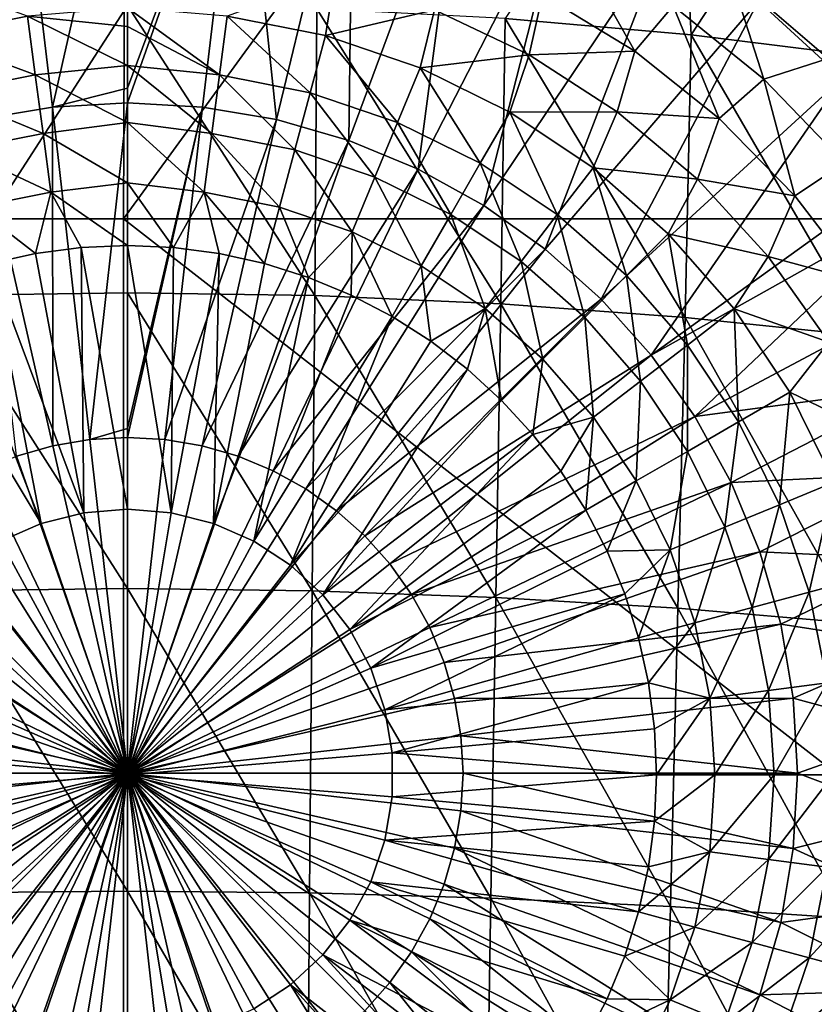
# Model space of a CAD drawing. Header units: metres. Extents: x -109 to 109, y -144 to 54.
# Tile 98 of 150: x -1.02 to 6.53, y -28.09 to -18.73. Entities that reach past the tile are written whole.
import ezdxf

# ---------------------------------------------------------------- set-up
doc = ezdxf.new("R2010")
doc.units = ezdxf.units.M
doc.layers.add('solid_20062313_XXX', color=7, linetype='CONTINUOUS')

msp = doc.modelspace()

# ---------------------------------------------------------------- linework, layer by layer
at = {"layer": 'solid_20062313_XXX'}
for points in [[(-14.150348, -1.144748, -19.350346), (0.037734, -1.145739, -19.388235), (-14.15034, -20.625799, -19.350346)], [(0.037734, -1.145739, -19.388235), (-0.037755, -20.625799, -19.388235), (-14.15034, -20.625799, -19.350346)], [(14.150349, -1.144748, -19.350346), (14.15034, -20.625799, -19.350346), (-0.037755, -20.625799, -19.388235)], [(0.037734, -1.145739, -19.388235), (14.150349, -1.144748, -19.350346), (-0.037755, -20.625799, -19.388235)], [(5.2252, -16.261126, 74.000381), (3.590961, -18.721914, 75.715218), (5.360181, -18.876354, 75.409935)], [(5.2252, -16.261126, 74.000381), (5.360181, -18.876354, 75.409935), (6.920217, -16.495188, 73.60569)], [(-1.080679, -16.477074, 70.368988), (0, -16.415268, 70.368958), (-0.713328, -19.562654, 71.217026)], [(-0.713328, -19.562654, 71.217026), (0, -16.415268, 70.368958), (0, -19.383078, 71.186478)], [(0, -19.383078, 71.186478), (0, -16.415268, 70.368958), (1.080679, -16.477074, 70.368988)], [(-1.080679, -16.477074, 70.368988), (-0.713328, -19.562654, 71.217026), (-1.417685, -19.682329, 71.217087)], [(0, -19.522594, 71.217003), (0, -19.383078, 71.186478), (1.080679, -16.477074, 70.368988)], [(0.713328, -19.562654, 71.217026), (0, -19.522594, 71.217003), (1.080679, -16.477074, 70.368988)], [(1.417685, -19.682329, 71.217087), (0.713328, -19.562654, 71.217026), (1.080679, -16.477074, 70.368988)], [(1.417685, -19.682329, 71.217087), (1.080679, -16.477074, 70.368988), (2.147265, -16.661686, 70.36908)], [(6.920217, -16.495188, 73.60569), (5.360181, -18.876354, 75.409935), (7.097949, -19.09119, 74.985252)], [(2.104215, -19.880116, 71.217194), (1.417685, -19.682329, 71.217087), (2.147265, -16.661686, 70.36908)], [(2.104215, -19.880116, 71.217194), (2.147265, -16.661686, 70.36908), (3.185849, -16.966694, 70.36924)], [(2.764282, -20.153524, 71.217339), (2.104215, -19.880116, 71.217194), (3.185849, -16.966694, 70.36924)], [(2.764282, -20.153524, 71.217339), (3.185849, -16.966694, 70.36924), (4.182888, -17.388124, 70.369461)], [(3.389587, -20.499119, 71.217514), (2.764282, -20.153524, 71.217339), (4.182888, -17.388124, 70.369461)], [(3.389587, -20.499119, 71.217514), (4.182888, -17.388124, 70.369461), (5.125377, -17.920479, 70.369736)], [(3.972266, -20.91255, 71.217728), (3.389587, -20.499119, 71.217514), (5.125377, -17.920479, 70.369736)], [(3.972266, -20.91255, 71.217728), (5.125377, -17.920479, 70.369736), (6.001027, -18.556814, 70.370071)], [(4.24993, -18.018618, 68.852959), (3.947844, -18.495899, 68.949112), (4.822972, -19.033066, 68.949112)], [(5.189668, -18.602333, 68.852959), (4.24993, -18.018618, 68.852959), (4.822972, -19.033066, 68.949112)], [(-1.882404, -18.883772, 69.147163), (-0.949324, -18.69817, 69.147163), (-1.973177, -18.325741, 69.047287)], [(1.97318, -18.325741, 69.047287), (0.949324, -18.69817, 69.147163), (1.882404, -18.883772, 69.147163)], [(2.919802, -18.637548, 69.047287), (1.97318, -18.325741, 69.047287), (1.882404, -18.883772, 69.147163)], [(5.730915, -18.299797, 68.759308), (5.189668, -18.602333, 68.852959), (6.050331, -19.297379, 68.852959)], [(6.569886, -18.250698, 68.668877), (5.730915, -18.299797, 68.759308), (6.662868, -19.10095, 68.759308)], [(6.662868, -19.10095, 68.759308), (5.730915, -18.299797, 68.759308), (6.050331, -19.297379, 68.852959)], [(3.819187, -19.066994, 69.047287), (3.947844, -18.495899, 68.949112), (2.919802, -18.637548, 69.047287)], [(3.819187, -19.066994, 69.047287), (4.822972, -19.033066, 68.949112), (3.947844, -18.495899, 68.949112)], [(-0.000051, -18.59778, 75.960594), (-1.800817, -18.628864, 75.899147), (-1.780504, -21.354753, 77.168274)], [(-0.000051, -18.59778, 75.960594), (-1.780504, -21.354753, 77.168274), (0, -21.328831, 77.229347)], [(-0.000051, -18.59778, 75.960594), (0, -21.328831, 77.229347), (1.780504, -21.354753, 77.168274)], [(1.800716, -18.62886, 75.899155), (-0.000051, -18.59778, 75.960594), (1.780504, -21.354753, 77.168274)], [(4.504992, -21.388624, 71.217979), (3.972266, -20.91255, 71.217728), (6.001027, -18.556814, 70.370071)], [(4.504992, -21.388624, 71.217979), (6.001027, -18.556814, 70.370071), (6.798419, -19.288836, 70.370453)], [(5.189668, -18.602333, 68.852959), (4.822972, -19.033066, 68.949112), (5.626009, -19.673012, 68.949112)], [(6.050331, -19.297379, 68.852959), (5.189668, -18.602333, 68.852959), (5.626009, -19.673012, 68.949112)], [(6.798419, -19.288836, 70.370453), (6.001027, -18.556814, 70.370071), (7.414763, -18.584627, 70.044571)], [(-0.875909, -19.255814, 69.248489), (-0.949324, -18.69817, 69.147163), (-1.882404, -18.883772, 69.147163)], [(0, -18.797905, 69.176193), (0, -18.621485, 69.144577), (-0.949324, -18.69817, 69.147163)], [(0, -19.167812, 69.242943), (0, -18.797905, 69.176193), (-0.949324, -18.69817, 69.147163)], [(-0.875909, -19.255814, 69.248489), (0, -19.167812, 69.242943), (-0.949324, -18.69817, 69.147163)], [(0.875909, -19.255814, 69.248489), (0, -18.621485, 69.144577), (0, -18.797905, 69.176193)], [(0.875909, -19.255814, 69.248489), (0.949324, -18.69817, 69.147163), (0, -18.621485, 69.144577)], [(0.875909, -19.255814, 69.248489), (1.73683, -19.427061, 69.248489), (0.949324, -18.69817, 69.147163)], [(1.73683, -19.427061, 69.248489), (1.882404, -18.883772, 69.147163), (0.949324, -18.69817, 69.147163)], [(1.800716, -18.62886, 75.899155), (1.780504, -21.354753, 77.168274), (3.551129, -21.432369, 76.98542)], [(3.590961, -18.721914, 75.715218), (1.800716, -18.62886, 75.899155), (3.551129, -21.432369, 76.98542)], [(2.919802, -18.637548, 69.047287), (1.882404, -18.883772, 69.147163), (2.783277, -19.189575, 69.147163)], [(3.819187, -19.066994, 69.047287), (2.919802, -18.637548, 69.047287), (2.783277, -19.189575, 69.147163)], [(0.875909, -19.255814, 69.248489), (0, -18.797905, 69.176193), (0, -19.167812, 69.242943)], [(3.590961, -18.721914, 75.715218), (3.551129, -21.432369, 76.98542), (5.30201, -21.561213, 76.681877)], [(5.360181, -18.876354, 75.409935), (3.590961, -18.721914, 75.715218), (5.30201, -21.561213, 76.681877)], [(-1.73683, -19.427061, 69.248489), (-0.875909, -19.255814, 69.248489), (-1.882404, -18.883772, 69.147163)], [(1.73683, -19.427061, 69.248489), (2.568034, -19.709217, 69.248489), (1.882404, -18.883772, 69.147163)], [(2.568034, -19.709217, 69.248489), (2.783277, -19.189575, 69.147163), (1.882404, -18.883772, 69.147163)], [(5.360181, -18.876354, 75.409935), (5.30201, -21.561213, 76.681877), (7.023339, -21.740492, 76.259499)], [(7.097949, -19.09119, 74.985252), (5.360181, -18.876354, 75.409935), (7.023339, -21.740492, 76.259499)], [(3.819187, -19.066994, 69.047287), (2.783277, -19.189575, 69.147163), (3.636526, -19.610352, 69.147163)], [(4.656786, -19.607128, 69.047287), (3.819187, -19.066994, 69.047287), (3.636526, -19.610352, 69.147163)], [(4.656786, -19.607128, 69.047287), (4.822972, -19.033066, 68.949112), (3.819187, -19.066994, 69.047287)], [(4.656786, -19.607128, 69.047287), (5.626009, -19.673012, 68.949112), (4.822972, -19.033066, 68.949112)], [(0, -19.710655, 69.341934), (0, -19.167812, 69.242943), (-0.875909, -19.255814, 69.248489)], [(0.802524, -19.813225, 69.351105), (0, -19.167812, 69.242943), (0, -19.710655, 69.341934)], [(0.802524, -19.813225, 69.351105), (0.875909, -19.255814, 69.248489), (0, -19.167812, 69.242943)], [(6.662868, -19.10095, 68.759308), (6.050331, -19.297379, 68.852959), (6.818805, -20.093166, 68.852959)], [(-0.802524, -19.813225, 69.351105), (-0.875909, -19.255814, 69.248489), (-1.73683, -19.427061, 69.248489)], [(-0.802524, -19.813225, 69.351105), (0, -19.710655, 69.341934), (-0.875909, -19.255814, 69.248489)], [(0.802524, -19.813225, 69.351105), (1.591316, -19.970127, 69.351105), (0.875909, -19.255814, 69.248489)], [(1.591316, -19.970127, 69.351105), (1.73683, -19.427061, 69.248489), (0.875909, -19.255814, 69.248489)], [(2.568034, -19.709217, 69.248489), (3.355299, -20.097452, 69.248489), (2.783277, -19.189575, 69.147163)], [(3.355299, -20.097452, 69.248489), (3.636526, -19.610352, 69.147163), (2.783277, -19.189575, 69.147163)], [(4.981064, -21.921349, 71.218254), (4.504992, -21.388624, 71.217979), (6.798419, -19.288836, 70.370453)], [(4.981064, -21.921349, 71.218254), (6.798419, -19.288836, 70.370453), (7.49461, -20.110794, 70.374924)], [(6.050331, -19.297379, 68.852959), (5.626009, -19.673012, 68.949112), (6.34495, -20.40617, 68.949112)], [(6.818805, -20.093166, 68.852959), (6.050331, -19.297379, 68.852959), (6.34495, -20.40617, 68.949112)], [(-1.591316, -19.970127, 69.351105), (-0.802524, -19.813225, 69.351105), (-1.73683, -19.427061, 69.248489)], [(-0.713328, -19.562654, 71.217026), (0, -19.383078, 71.186478), (0, -19.522594, 71.217003)], [(1.591316, -19.970127, 69.351105), (2.352881, -20.228643, 69.351105), (1.73683, -19.427061, 69.248489)], [(2.352881, -20.228643, 69.351105), (2.568034, -19.709217, 69.248489), (1.73683, -19.427061, 69.248489)], [(-0.357254, -22.722631, 71.729301), (-0.713328, -19.562654, 71.217026), (0, -19.522594, 71.217003)], [(-0.357254, -22.722631, 71.729301), (0, -19.522594, 71.217003), (0, -22.618771, 71.72023)], [(0, -22.618771, 71.72023), (0, -19.522594, 71.217003), (0.713328, -19.562654, 71.217026)], [(-0.710016, -22.782568, 71.72934), (-1.417685, -19.682329, 71.217087), (-0.713328, -19.562654, 71.217026)], [(-0.710016, -22.782568, 71.72934), (-0.713328, -19.562654, 71.217026), (-0.357254, -22.722631, 71.729301)], [(0, -22.702568, 71.729294), (0.713328, -19.562654, 71.217026), (0.357254, -22.722631, 71.729301)], [(0, -22.618771, 71.72023), (0.713328, -19.562654, 71.217026), (0, -22.702568, 71.729294)], [(0.357254, -22.722631, 71.729301), (0.713328, -19.562654, 71.217026), (1.417685, -19.682329, 71.217087)], [(3.355299, -20.097452, 69.248489), (4.085153, -20.585125, 69.248489), (3.636526, -19.610352, 69.147163)], [(4.656786, -19.607128, 69.047287), (3.636526, -19.610352, 69.147163), (4.427554, -20.138901, 69.147163)], [(4.085153, -20.585125, 69.248489), (4.427554, -20.138901, 69.147163), (3.636526, -19.610352, 69.147163)], [(5.419047, -20.249214, 69.047287), (4.656786, -19.607128, 69.047287), (4.427554, -20.138901, 69.147163)], [(5.419047, -20.249214, 69.047287), (5.626009, -19.673012, 68.949112), (4.656786, -19.607128, 69.047287)], [(-1.053848, -22.881624, 71.729385), (-1.417685, -19.682329, 71.217087), (-0.710016, -22.782568, 71.72934)], [(0, -20.282976, 69.447517), (0, -19.710655, 69.341934), (-0.802524, -19.813225, 69.351105)], [(0.729167, -20.370426, 69.45488), (0, -19.710655, 69.341934), (0, -20.282976, 69.447517)], [(0.729167, -20.370426, 69.45488), (0.802524, -19.813225, 69.351105), (0, -19.710655, 69.341934)], [(0.357254, -22.722631, 71.729301), (1.417685, -19.682329, 71.217087), (0.710016, -22.782568, 71.72934)], [(0.710016, -22.782568, 71.72934), (1.417685, -19.682329, 71.217087), (2.104215, -19.880116, 71.217194)], [(2.352881, -20.228643, 69.351105), (3.074187, -20.584351, 69.351105), (2.568034, -19.709217, 69.248489)], [(3.074187, -20.584351, 69.351105), (3.355299, -20.097452, 69.248489), (2.568034, -19.709217, 69.248489)], [(5.419047, -20.249214, 69.047287), (6.34495, -20.40617, 68.949112), (5.626009, -19.673012, 68.949112)], [(-0.729167, -20.370426, 69.45488), (-0.802524, -19.813225, 69.351105), (-1.591316, -19.970127, 69.351105)], [(-0.729167, -20.370426, 69.45488), (0, -20.282976, 69.447517), (-0.802524, -19.813225, 69.351105)], [(0.729167, -20.370426, 69.45488), (1.445858, -20.512985, 69.45488), (0.802524, -19.813225, 69.351105)], [(1.445858, -20.512985, 69.45488), (1.591316, -19.970127, 69.351105), (0.802524, -19.813225, 69.351105)], [(0.710016, -22.782568, 71.72934), (2.104215, -19.880116, 71.217194), (1.053848, -22.881624, 71.729385)], [(1.053848, -22.881624, 71.729385), (2.104215, -19.880116, 71.217194), (2.764282, -20.153524, 71.217339)], [(-1.445858, -20.512985, 69.45488), (-0.729167, -20.370426, 69.45488), (-1.591316, -19.970127, 69.351105)], [(1.445858, -20.512985, 69.45488), (2.13781, -20.747871, 69.45488), (1.591316, -19.970127, 69.351105)], [(2.13781, -20.747871, 69.45488), (2.352881, -20.228643, 69.351105), (1.591316, -19.970127, 69.351105)], [(3.074187, -20.584351, 69.351105), (3.742893, -21.031166, 69.351105), (3.355299, -20.097452, 69.248489)], [(3.742893, -21.031166, 69.351105), (4.085153, -20.585125, 69.248489), (3.355299, -20.097452, 69.248489)], [(4.981064, -21.921349, 71.218254), (7.49461, -20.110794, 70.374924), (7.49461, -20.510321, 70.452827)], [(6.818805, -20.093166, 68.852959), (6.34495, -20.40617, 68.949112), (6.969049, -21.221582, 68.949112)], [(1.053848, -22.881624, 71.729385), (2.764282, -20.153524, 71.217339), (1.384428, -23.018555, 71.729462)], [(1.384428, -23.018555, 71.729462), (2.764282, -20.153524, 71.217339), (3.389587, -20.499119, 71.217514)], [(4.085153, -20.585125, 69.248489), (4.745109, -21.163891, 69.248489), (4.427554, -20.138901, 69.147163)], [(5.419047, -20.249214, 69.047287), (4.427554, -20.138901, 69.147163), (5.142824, -20.766176, 69.147163)], [(4.745109, -21.163891, 69.248489), (5.142824, -20.766176, 69.147163), (4.427554, -20.138901, 69.147163)], [(0, -20.877708, 69.558472), (0, -20.282976, 69.447517), (-0.729167, -20.370426, 69.45488)], [(0.438508, -20.896828, 69.558464), (0, -20.282976, 69.447517), (0, -20.877708, 69.558472)], [(0.438508, -20.896828, 69.558464), (0.729167, -20.370426, 69.45488), (0, -20.282976, 69.447517)], [(2.13781, -20.747871, 69.45488), (2.793183, -21.071066, 69.45488), (2.352881, -20.228643, 69.351105)], [(2.793183, -21.071066, 69.45488), (3.074187, -20.584351, 69.351105), (2.352881, -20.228643, 69.351105)], [(6.093639, -20.982864, 69.047287), (5.419047, -20.249214, 69.047287), (5.142824, -20.766176, 69.147163)], [(6.093639, -20.982864, 69.047287), (6.34495, -20.40617, 68.949112), (5.419047, -20.249214, 69.047287)], [(-0.87368, -20.954117, 69.558464), (-0.729167, -20.370426, 69.45488), (-1.445858, -20.512985, 69.45488)], [(-0.87368, -20.954117, 69.558464), (-0.438508, -20.896828, 69.558464), (-0.729167, -20.370426, 69.45488)], [(-0.438508, -20.896828, 69.558464), (0, -20.877708, 69.558472), (-0.729167, -20.370426, 69.45488)], [(0.438508, -20.896828, 69.558464), (0.87368, -20.954117, 69.558464), (0.729167, -20.370426, 69.45488)], [(1.302201, -21.049118, 69.558464), (1.445858, -20.512985, 69.45488), (0.729167, -20.370426, 69.45488)], [(0.87368, -20.954117, 69.558464), (1.302201, -21.049118, 69.558464), (0.729167, -20.370426, 69.45488)], [(6.093639, -20.982864, 69.047287), (6.969049, -21.221582, 68.949112), (6.34495, -20.40617, 68.949112)], [(-1.302201, -21.049118, 69.558464), (-0.87368, -20.954117, 69.558464), (-1.445858, -20.512985, 69.45488)], [(1.302201, -21.049118, 69.558464), (1.720813, -21.181107, 69.558464), (1.445858, -20.512985, 69.45488)], [(1.384428, -23.018555, 71.729462), (3.389587, -20.499119, 71.217514), (1.697598, -23.191637, 71.729546)], [(1.720813, -21.181107, 69.558464), (2.13781, -20.747871, 69.45488), (1.445858, -20.512985, 69.45488)], [(1.697598, -23.191637, 71.729546), (3.389587, -20.499119, 71.217514), (3.972266, -20.91255, 71.217728)], [(5.394497, -22.504028, 71.218559), (4.981064, -21.921349, 71.218254), (7.49461, -20.510321, 70.452827)], [(5.394497, -22.504028, 71.218559), (7.49461, -20.510321, 70.452827), (7.49461, -21.385145, 70.603378)], [(-0.037755, -34.693718, -19.326387), (-18.923677, -20.625799, -19.320473), (-14.15034, -20.625799, -19.350346)], [(-18.923677, -35.040936, -19.255531), (-18.923677, -20.625799, -19.320473), (-0.037755, -34.693718, -19.326387)], [(-0.037755, -34.693718, -19.326387), (-14.15034, -20.625799, -19.350346), (-0.037755, -20.625799, -19.388235)], [(18.848169, -35.316036, -19.253569), (-0.037755, -20.625799, -19.388235), (14.15034, -20.625799, -19.350346)], [(-0.037755, -34.693718, -19.326387), (-0.037755, -20.625799, -19.388235), (18.848169, -35.316036, -19.253569)], [(2.793183, -21.071066, 69.45488), (3.400764, -21.477037, 69.45488), (3.074187, -20.584351, 69.351105)], [(3.400764, -21.477037, 69.45488), (3.742893, -21.031166, 69.351105), (3.074187, -20.584351, 69.351105)], [(3.742893, -21.031166, 69.351105), (4.347557, -21.561443, 69.351105), (4.085153, -20.585125, 69.248489)], [(4.347557, -21.561443, 69.351105), (4.745109, -21.163891, 69.248489), (4.085153, -20.585125, 69.248489)], [(1.720813, -21.181107, 69.558464), (2.126328, -21.349075, 69.558464), (2.13781, -20.747871, 69.45488)], [(2.126328, -21.349075, 69.558464), (2.51566, -21.55175, 69.558464), (2.13781, -20.747871, 69.45488)], [(2.51566, -21.55175, 69.558464), (2.793183, -21.071066, 69.45488), (2.13781, -20.747871, 69.45488)], [(4.745109, -21.163891, 69.248489), (5.323874, -21.823847, 69.248489), (5.142824, -20.766176, 69.147163)], [(6.093639, -20.982864, 69.047287), (5.142824, -20.766176, 69.147163), (5.7701, -21.481447, 69.147163)], [(5.323874, -21.823847, 69.248489), (5.7701, -21.481447, 69.147163), (5.142824, -20.766176, 69.147163)], [(-0.415722, -23.417713, 69.896255), (-0.87368, -20.954117, 69.558464), (-1.302201, -21.049118, 69.558464)], [(-0.415722, -23.417713, 69.896255), (-0.438508, -20.896828, 69.558464), (-0.87368, -20.954117, 69.558464)], [(0, -23.383266, 69.896255), (0, -20.877708, 69.558472), (-0.438508, -20.896828, 69.558464)], [(0, -23.383266, 69.896255), (-0.438508, -20.896828, 69.558464), (-0.415722, -23.417713, 69.896255)], [(0.415722, -23.417713, 69.896255), (0, -20.877708, 69.558472), (0, -23.383266, 69.896255)], [(0.415722, -23.417713, 69.896255), (0.438508, -20.896828, 69.558464), (0, -20.877708, 69.558472)], [(0.415722, -23.417713, 69.896255), (0.87368, -20.954117, 69.558464), (0.438508, -20.896828, 69.558464)], [(0.415722, -23.417713, 69.896255), (0.820104, -23.520117, 69.896255), (0.87368, -20.954117, 69.558464)], [(0.820104, -23.520117, 69.896255), (1.302201, -21.049118, 69.558464), (0.87368, -20.954117, 69.558464)], [(1.697598, -23.191637, 71.729546), (3.972266, -20.91255, 71.217728), (1.989419, -23.398695, 71.72966)], [(1.989419, -23.398695, 71.72966), (3.972266, -20.91255, 71.217728), (4.504992, -21.388624, 71.217979)], [(-0.820104, -23.520117, 69.896255), (-1.302201, -21.049118, 69.558464), (-1.720813, -21.181107, 69.558464)], [(-0.415722, -23.417713, 69.896255), (-1.302201, -21.049118, 69.558464), (-0.820104, -23.520117, 69.896255)], [(0.820104, -23.520117, 69.896255), (1.720813, -21.181107, 69.558464), (1.302201, -21.049118, 69.558464)], [(3.400764, -21.477037, 69.45488), (3.950157, -21.958843, 69.45488), (3.742893, -21.031166, 69.351105)], [(3.950157, -21.958843, 69.45488), (4.347557, -21.561443, 69.351105), (3.742893, -21.031166, 69.351105)], [(6.669648, -21.796209, 69.047287), (6.093639, -20.982864, 69.047287), (5.7701, -21.481447, 69.147163)], [(6.669648, -21.796209, 69.047287), (6.969049, -21.221582, 68.949112), (6.093639, -20.982864, 69.047287)], [(2.51566, -21.55175, 69.558464), (2.885846, -21.787584, 69.558464), (2.793183, -21.071066, 69.45488)], [(2.885846, -21.787584, 69.558464), (3.400764, -21.477037, 69.45488), (2.793183, -21.071066, 69.45488)], [(-0.820104, -23.520117, 69.896255), (-1.720813, -21.181107, 69.558464), (-2.126328, -21.349075, 69.558464)], [(0.820104, -23.520117, 69.896255), (1.202116, -23.687683, 69.896255), (1.720813, -21.181107, 69.558464)], [(1.202116, -23.687683, 69.896255), (2.126328, -21.349075, 69.558464), (1.720813, -21.181107, 69.558464)], [(4.347557, -21.561443, 69.351105), (4.877833, -22.166107, 69.351105), (4.745109, -21.163891, 69.248489)], [(4.877833, -22.166107, 69.351105), (5.323874, -21.823847, 69.248489), (4.745109, -21.163891, 69.248489)], [(0, -21.328831, 77.229347), (-1.780504, -21.354753, 77.168274), (0, -24.138624, 78.312592)], [(0, -21.328831, 77.229347), (0, -24.138624, 78.312592), (1.756525, -24.159519, 78.252472)], [(1.780504, -21.354753, 77.168274), (0, -21.328831, 77.229347), (1.756525, -24.159519, 78.252472)], [(-0.820104, -23.520117, 69.896255), (-2.126328, -21.349075, 69.558464), (-1.202116, -23.687683, 69.896255)], [(-1.780504, -21.354753, 77.168274), (-1.756525, -24.159519, 78.252472), (0, -24.138624, 78.312592)], [(1.202116, -23.687683, 69.896255), (2.51566, -21.55175, 69.558464), (2.126328, -21.349075, 69.558464)], [(1.780504, -21.354753, 77.168274), (1.756525, -24.159519, 78.252472), (3.503836, -24.222088, 78.072449)], [(3.551129, -21.432369, 76.98542), (1.780504, -21.354753, 77.168274), (3.503836, -24.222088, 78.072449)], [(1.989419, -23.398695, 71.72966), (4.504992, -21.388624, 71.217979), (2.256223, -23.637125, 71.729782)], [(2.256223, -23.637125, 71.729782), (4.504992, -21.388624, 71.217979), (4.981064, -21.921349, 71.218254)], [(5.394497, -22.504028, 71.218559), (7.49461, -21.385145, 70.603378), (7.49461, -22.223654, 70.722214)], [(2.885846, -21.787584, 69.558464), (3.23407, -22.054785, 69.558464), (3.400764, -21.477037, 69.45488)], [(3.23407, -22.054785, 69.558464), (3.55768, -22.35132, 69.558464), (3.400764, -21.477037, 69.45488)], [(3.55768, -22.35132, 69.558464), (3.950157, -21.958843, 69.45488), (3.400764, -21.477037, 69.45488)], [(3.551129, -21.432369, 76.98542), (3.503836, -24.222088, 78.072449), (5.232728, -24.325974, 77.773529)], [(5.30201, -21.561213, 76.681877), (3.551129, -21.432369, 76.98542), (5.232728, -24.325974, 77.773529)], [(5.323874, -21.823847, 69.248489), (5.811547, -22.553701, 69.248489), (5.7701, -21.481447, 69.147163)], [(6.669648, -21.796209, 69.047287), (5.7701, -21.481447, 69.147163), (6.298648, -22.272474, 69.147163)], [(5.811547, -22.553701, 69.248489), (6.298648, -22.272474, 69.147163), (5.7701, -21.481447, 69.147163)], [(1.202116, -23.687683, 69.896255), (1.551338, -23.915842, 69.896255), (2.51566, -21.55175, 69.558464)], [(1.551338, -23.915842, 69.896255), (2.885846, -21.787584, 69.558464), (2.51566, -21.55175, 69.558464)], [(3.950157, -21.958843, 69.45488), (4.431962, -22.508236, 69.45488), (4.347557, -21.561443, 69.351105)], [(4.431962, -22.508236, 69.45488), (4.877833, -22.166107, 69.351105), (4.347557, -21.561443, 69.351105)], [(5.30201, -21.561213, 76.681877), (5.232728, -24.325974, 77.773529), (6.934044, -24.470573, 77.357452)], [(7.023339, -21.740492, 76.259499), (5.30201, -21.561213, 76.681877), (6.934044, -24.470573, 77.357452)], [(1.551338, -23.915842, 69.896255), (3.23407, -22.054785, 69.558464), (2.885846, -21.787584, 69.558464)], [(7.137756, -22.676092, 69.047287), (6.669648, -21.796209, 69.047287), (6.298648, -22.272474, 69.147163)], [(4.877833, -22.166107, 69.351105), (5.324648, -22.834812, 69.351105), (5.323874, -21.823847, 69.248489)], [(5.324648, -22.834812, 69.351105), (5.811547, -22.553701, 69.248489), (5.323874, -21.823847, 69.248489)], [(2.256223, -23.637125, 71.729782), (4.981064, -21.921349, 71.218254), (2.494653, -23.903929, 71.729919)], [(2.494653, -23.903929, 71.729919), (4.981064, -21.921349, 71.218254), (5.394497, -22.504028, 71.218559)], [(3.55768, -22.35132, 69.558464), (3.854214, -22.674931, 69.558464), (3.950157, -21.958843, 69.45488)], [(3.854214, -22.674931, 69.558464), (4.431962, -22.508236, 69.45488), (3.950157, -21.958843, 69.45488)], [(1.551338, -23.915842, 69.896255), (1.858243, -24.198366, 69.896255), (3.23407, -22.054785, 69.558464)], [(1.858243, -24.198366, 69.896255), (3.55768, -22.35132, 69.558464), (3.23407, -22.054785, 69.558464)], [(4.431962, -22.508236, 69.45488), (4.837934, -23.115818, 69.45488), (4.877833, -22.166107, 69.351105)], [(4.837934, -23.115818, 69.45488), (5.324648, -22.834812, 69.351105), (4.877833, -22.166107, 69.351105)], [(5.740091, -23.129333, 71.218887), (5.394497, -22.504028, 71.218559), (7.49461, -22.223654, 70.722214)], [(5.740091, -23.129333, 71.218887), (7.49461, -22.223654, 70.722214), (7.49461, -23.044218, 70.814659)], [(1.858243, -24.198366, 69.896255), (3.854214, -22.674931, 69.558464), (3.55768, -22.35132, 69.558464)], [(5.811547, -22.553701, 69.248489), (6.199783, -23.340965, 69.248489), (6.298648, -22.272474, 69.147163)], [(6.199783, -23.340965, 69.248489), (6.719424, -23.125723, 69.147163), (6.298648, -22.272474, 69.147163)], [(7.137756, -22.676092, 69.047287), (6.298648, -22.272474, 69.147163), (6.719424, -23.125723, 69.147163)], [(2.494653, -23.903929, 71.729919), (5.394497, -22.504028, 71.218559), (2.701711, -24.195751, 71.730072)], [(2.701711, -24.195751, 71.730072), (5.394497, -22.504028, 71.218559), (5.740091, -23.129333, 71.218887)], [(3.854214, -22.674931, 69.558464), (4.121416, -23.023153, 69.558464), (4.431962, -22.508236, 69.45488)], [(4.121416, -23.023153, 69.558464), (4.35725, -23.393341, 69.558464), (4.431962, -22.508236, 69.45488)], [(4.35725, -23.393341, 69.558464), (4.837934, -23.115818, 69.45488), (4.431962, -22.508236, 69.45488)], [(-0.357254, -22.722631, 71.729301), (0, -22.618771, 71.72023), (0, -22.702568, 71.729294)], [(5.324648, -22.834812, 69.351105), (5.680357, -23.556118, 69.351105), (5.811547, -22.553701, 69.248489)], [(5.680357, -23.556118, 69.351105), (6.199783, -23.340965, 69.248489), (5.811547, -22.553701, 69.248489)], [(-0.710016, -22.782568, 71.72934), (-0.357254, -22.722631, 71.729301), (0, -25.893261, 71.899986)], [(-0.357254, -22.722631, 71.729301), (0, -22.702568, 71.729294), (0, -25.893261, 71.899986)], [(0, -22.702568, 71.729294), (0.357254, -22.722631, 71.729301), (0, -25.893261, 71.899986)], [(0.357254, -22.722631, 71.729301), (0.710016, -22.782568, 71.72934), (0, -25.893261, 71.899986)], [(1.858243, -24.198366, 69.896255), (2.11446, -24.527555, 69.896255), (3.854214, -22.674931, 69.558464)], [(2.11446, -24.527555, 69.896255), (4.121416, -23.023153, 69.558464), (3.854214, -22.674931, 69.558464)], [(-1.053848, -22.881624, 71.729385), (-0.710016, -22.782568, 71.72934), (0, -25.893261, 71.899986)], [(0.710016, -22.782568, 71.72934), (1.053848, -22.881624, 71.729385), (0, -25.893261, 71.899986)], [(-1.384428, -23.018555, 71.729462), (-1.053848, -22.881624, 71.729385), (0, -25.893261, 71.899986)], [(1.053848, -22.881624, 71.729385), (1.384428, -23.018555, 71.729462), (0, -25.893261, 71.899986)], [(4.837934, -23.115818, 69.45488), (5.161129, -23.771191, 69.45488), (5.324648, -22.834812, 69.351105)], [(5.161129, -23.771191, 69.45488), (5.680357, -23.556118, 69.351105), (5.324648, -22.834812, 69.351105)], [(-1.697598, -23.191637, 71.729546), (-1.384428, -23.018555, 71.729462), (0, -25.893261, 71.899986)], [(1.384428, -23.018555, 71.729462), (1.697598, -23.191637, 71.729546), (0, -25.893261, 71.899986)], [(2.11446, -24.527555, 69.896255), (4.35725, -23.393341, 69.558464), (4.121416, -23.023153, 69.558464)], [(6.0135, -23.7894, 71.219231), (5.740091, -23.129333, 71.218887), (7.49461, -23.044218, 70.814659)], [(6.0135, -23.7894, 71.219231), (7.49461, -23.044218, 70.814659), (7.49461, -23.859118, 70.883362)], [(-1.989419, -23.398695, 71.72966), (-1.697598, -23.191637, 71.729546), (0, -25.893261, 71.899986)], [(1.697598, -23.191637, 71.729546), (1.989419, -23.398695, 71.72966), (0, -25.893261, 71.899986)], [(2.701711, -24.195751, 71.730072), (5.740091, -23.129333, 71.218887), (2.874794, -24.508921, 71.730232)], [(2.874794, -24.508921, 71.730232), (5.740091, -23.129333, 71.218887), (6.0135, -23.7894, 71.219231)], [(4.35725, -23.393341, 69.558464), (4.559924, -23.782673, 69.558464), (4.837934, -23.115818, 69.45488)], [(4.559924, -23.782673, 69.558464), (5.161129, -23.771191, 69.45488), (4.837934, -23.115818, 69.45488)], [(6.199783, -23.340965, 69.248489), (6.481939, -24.172171, 69.248489), (6.719424, -23.125723, 69.147163)], [(6.481939, -24.172171, 69.248489), (7.025229, -24.026596, 69.147163), (6.719424, -23.125723, 69.147163)], [(0, -23.383266, 69.896255), (-0.415722, -23.417713, 69.896255), (0, -25.909, 70.009155)], [(0.415722, -23.417713, 69.896255), (0, -23.383266, 69.896255), (0, -25.909, 70.009155)], [(5.680357, -23.556118, 69.351105), (5.938874, -24.317684, 69.351105), (6.199783, -23.340965, 69.248489)], [(5.938874, -24.317684, 69.351105), (6.481939, -24.172171, 69.248489), (6.199783, -23.340965, 69.248489)], [(-2.256223, -23.637125, 71.729782), (-1.989419, -23.398695, 71.72966), (0, -25.893261, 71.899986)], [(-0.415722, -23.417713, 69.896255), (-0.820104, -23.520117, 69.896255), (0, -25.909, 70.009155)], [(1.989419, -23.398695, 71.72966), (2.256223, -23.637125, 71.729782), (0, -25.893261, 71.899986)], [(0.415722, -23.417713, 69.896255), (0, -25.909, 70.009155), (0.820104, -23.520117, 69.896255)], [(2.11446, -24.527555, 69.896255), (2.313, -24.894424, 69.896255), (4.35725, -23.393341, 69.558464)], [(2.313, -24.894424, 69.896255), (4.559924, -23.782673, 69.558464), (4.35725, -23.393341, 69.558464)], [(-0.820104, -23.520117, 69.896255), (-1.202116, -23.687683, 69.896255), (0, -25.909, 70.009155)], [(0.820104, -23.520117, 69.896255), (0, -25.909, 70.009155), (1.202116, -23.687683, 69.896255)], [(5.161129, -23.771191, 69.45488), (5.396015, -24.463142, 69.45488), (5.680357, -23.556118, 69.351105)], [(5.396015, -24.463142, 69.45488), (5.938874, -24.317684, 69.351105), (5.680357, -23.556118, 69.351105)], [(-2.494653, -23.903929, 71.729919), (-2.256223, -23.637125, 71.729782), (0, -25.893261, 71.899986)], [(2.256223, -23.637125, 71.729782), (2.494653, -23.903929, 71.729919), (0, -25.893261, 71.899986)], [(-1.202116, -23.687683, 69.896255), (-1.551338, -23.915842, 69.896255), (0, -25.909, 70.009155)], [(1.202116, -23.687683, 69.896255), (0, -25.909, 70.009155), (1.551338, -23.915842, 69.896255)], [(2.313, -24.894424, 69.896255), (4.727894, -24.188187, 69.558464), (4.559924, -23.782673, 69.558464)], [(2.874794, -24.508921, 71.730232), (6.0135, -23.7894, 71.219231), (3.011725, -24.8395, 71.730408)], [(3.011725, -24.8395, 71.730408), (6.0135, -23.7894, 71.219231), (6.211286, -24.475929, 71.219582)], [(4.559924, -23.782673, 69.558464), (4.727894, -24.188187, 69.558464), (5.161129, -23.771191, 69.45488)], [(4.727894, -24.188187, 69.558464), (4.859881, -24.606798, 69.558464), (5.161129, -23.771191, 69.45488)], [(4.859881, -24.606798, 69.558464), (5.396015, -24.463142, 69.45488), (5.161129, -23.771191, 69.45488)], [(6.211286, -24.475929, 71.219582), (6.0135, -23.7894, 71.219231), (7.49461, -23.859118, 70.883362)], [(-2.701711, -24.195751, 71.730072), (-2.494653, -23.903929, 71.729919), (0, -25.893261, 71.899986)], [(-1.551338, -23.915842, 69.896255), (-1.858243, -24.198366, 69.896255), (0, -25.909, 70.009155)], [(2.494653, -23.903929, 71.729919), (2.701711, -24.195751, 71.730072), (0, -25.893261, 71.899986)], [(1.551338, -23.915842, 69.896255), (0, -25.909, 70.009155), (1.858243, -24.198366, 69.896255)], [(6.211286, -24.475929, 71.219582), (7.49461, -23.859118, 70.883362), (7.49461, -24.675852, 70.92926)], [(6.481939, -24.172171, 69.248489), (6.653187, -25.033091, 69.248489), (7.025229, -24.026596, 69.147163)], [(-2.874794, -24.508921, 71.730232), (-2.701711, -24.195751, 71.730072), (0, -25.893261, 71.899986)], [(-1.858243, -24.198366, 69.896255), (-2.11446, -24.527555, 69.896255), (0, -25.909, 70.009155)], [(0, -24.138624, 78.312592), (-1.756525, -24.159519, 78.252472), (0, -27.014574, 79.205498)], [(-1.756525, -24.159519, 78.252472), (-1.732356, -27.030712, 79.146629), (0, -27.014574, 79.205498)], [(0, -24.138624, 78.312592), (0, -27.014574, 79.205498), (1.732356, -27.030712, 79.146629)], [(1.756525, -24.159519, 78.252472), (0, -24.138624, 78.312592), (1.732356, -27.030712, 79.146629)], [(2.701711, -24.195751, 71.730072), (2.874794, -24.508921, 71.730232), (0, -25.893261, 71.899986)], [(1.858243, -24.198366, 69.896255), (0, -25.909, 70.009155), (2.11446, -24.527555, 69.896255)], [(1.756525, -24.159519, 78.252472), (1.732356, -27.030712, 79.146629), (3.456124, -27.079035, 78.97036)], [(3.503836, -24.222088, 78.072449), (1.756525, -24.159519, 78.252472), (3.456124, -27.079035, 78.97036)], [(2.313, -24.894424, 69.896255), (2.448447, -25.288969, 69.896255), (4.727894, -24.188187, 69.558464)], [(2.448447, -25.288969, 69.896255), (4.859881, -24.606798, 69.558464), (4.727894, -24.188187, 69.558464)], [(3.503836, -24.222088, 78.072449), (3.456124, -27.079035, 78.97036), (5.162722, -27.159286, 78.677597)], [(5.232728, -24.325974, 77.773529), (3.503836, -24.222088, 78.072449), (5.162722, -27.159286, 78.677597)], [(5.938874, -24.317684, 69.351105), (6.095774, -25.106476, 69.351105), (6.481939, -24.172171, 69.248489)], [(6.095774, -25.106476, 69.351105), (6.653187, -25.033091, 69.248489), (6.481939, -24.172171, 69.248489)], [(5.396015, -24.463142, 69.45488), (5.538573, -25.179832, 69.45488), (5.938874, -24.317684, 69.351105)], [(5.538573, -25.179832, 69.45488), (6.095774, -25.106476, 69.351105), (5.938874, -24.317684, 69.351105)], [(5.232728, -24.325974, 77.773529), (5.162722, -27.159286, 78.677597), (6.84361, -27.271027, 78.269958)], [(6.934044, -24.470573, 77.357452), (5.232728, -24.325974, 77.773529), (6.84361, -27.271027, 78.269958)], [(-3.011725, -24.8395, 71.730408), (-2.874794, -24.508921, 71.730232), (0, -25.893261, 71.899986)], [(2.874794, -24.508921, 71.730232), (3.011725, -24.8395, 71.730408), (0, -25.893261, 71.899986)], [(3.011725, -24.8395, 71.730408), (6.211286, -24.475929, 71.219582), (3.110781, -25.183332, 71.730583)], [(3.110781, -25.183332, 71.730583), (6.211286, -24.475929, 71.219582), (6.330961, -25.180286, 71.219955)], [(4.859881, -24.606798, 69.558464), (4.954882, -25.03532, 69.558464), (5.396015, -24.463142, 69.45488)], [(4.954882, -25.03532, 69.558464), (5.538573, -25.179832, 69.45488), (5.396015, -24.463142, 69.45488)], [(6.330961, -25.180286, 71.219955), (6.211286, -24.475929, 71.219582), (7.49461, -24.675852, 70.92926)], [(-2.11446, -24.527555, 69.896255), (-2.313, -24.894424, 69.896255), (0, -25.909, 70.009155)], [(2.11446, -24.527555, 69.896255), (0, -25.909, 70.009155), (2.313, -24.894424, 69.896255)], [(2.448447, -25.288969, 69.896255), (4.954882, -25.03532, 69.558464), (4.859881, -24.606798, 69.558464)], [(6.330961, -25.180286, 71.219955), (7.49461, -24.675852, 70.92926), (7.49461, -25.495245, 70.952339)], [(-3.110781, -25.183332, 71.730583), (-3.011725, -24.8395, 71.730408), (0, -25.893261, 71.899986)], [(3.011725, -24.8395, 71.730408), (3.110781, -25.183332, 71.730583), (0, -25.893261, 71.899986)], [(-2.313, -24.894424, 69.896255), (-2.448447, -25.288969, 69.896255), (0, -25.909, 70.009155)], [(2.313, -24.894424, 69.896255), (0, -25.909, 70.009155), (2.448447, -25.288969, 69.896255)], [(2.448447, -25.288969, 69.896255), (2.517107, -25.700426, 69.896255), (4.954882, -25.03532, 69.558464)], [(2.517107, -25.700426, 69.896255), (5.012174, -25.470491, 69.558464), (4.954882, -25.03532, 69.558464)], [(4.954882, -25.03532, 69.558464), (5.012174, -25.470491, 69.558464), (5.538573, -25.179832, 69.45488)], [(6.095774, -25.106476, 69.351105), (6.148375, -25.909, 69.351105), (6.653187, -25.033091, 69.248489)], [(6.148375, -25.909, 69.351105), (6.710597, -25.909, 69.248489), (6.653187, -25.033091, 69.248489)], [(5.538573, -25.179832, 69.45488), (5.586366, -25.909, 69.45488), (6.095774, -25.106476, 69.351105)], [(5.586366, -25.909, 69.45488), (6.148375, -25.909, 69.351105), (6.095774, -25.106476, 69.351105)], [(-3.170718, -25.536095, 71.730766), (-3.110781, -25.183332, 71.730583), (0, -25.893261, 71.899986)], [(3.110781, -25.183332, 71.730583), (3.170718, -25.536095, 71.730766), (0, -25.893261, 71.899986)], [(3.110781, -25.183332, 71.730583), (6.330961, -25.180286, 71.219955), (3.170718, -25.536095, 71.730766)], [(3.170718, -25.536095, 71.730766), (6.330961, -25.180286, 71.219955), (6.37102, -25.893614, 71.220322)], [(5.012174, -25.470491, 69.558464), (5.03132, -25.909, 69.558464), (5.538573, -25.179832, 69.45488)], [(5.03132, -25.909, 69.558464), (5.586366, -25.909, 69.45488), (5.538573, -25.179832, 69.45488)], [(6.37102, -25.893614, 71.220322), (6.330961, -25.180286, 71.219955), (7.49461, -25.495245, 70.952339)], [(-2.448447, -25.288969, 69.896255), (-2.517107, -25.700426, 69.896255), (0, -25.909, 70.009155)], [(2.448447, -25.288969, 69.896255), (0, -25.909, 70.009155), (2.517107, -25.700426, 69.896255)], [(-3.190781, -25.893349, 71.730957), (-3.170718, -25.536095, 71.730766), (0, -25.893261, 71.899986)], [(3.170718, -25.536095, 71.730766), (3.190781, -25.893349, 71.730957), (0, -25.893261, 71.899986)], [(2.517107, -25.700426, 69.896255), (5.03132, -25.909, 69.558464), (5.012174, -25.470491, 69.558464)], [(3.170718, -25.536095, 71.730766), (6.37102, -25.893614, 71.220322), (3.190781, -25.893349, 71.730957)], [(6.37102, -25.893614, 71.220322), (7.49461, -25.495245, 70.952339), (7.49461, -26.317484, 70.952415)], [(-2.517107, -25.700426, 69.896255), (-2.517107, -26.117573, 69.896255), (0, -25.909, 70.009155)], [(2.517107, -25.700426, 69.896255), (0, -25.909, 70.009155), (2.517107, -26.117573, 69.896255)], [(2.517107, -25.700426, 69.896255), (2.517107, -26.117573, 69.896255), (5.03132, -25.909, 69.558464)], [(-3.170718, -26.250603, 71.73114), (-3.190781, -25.893349, 71.730957), (0, -25.893261, 71.899986)], [(-3.110781, -26.603363, 71.731323), (-3.170718, -26.250603, 71.73114), (0, -25.893261, 71.899986)], [(-3.011725, -26.947197, 71.731506), (-3.110781, -26.603363, 71.731323), (0, -25.893261, 71.899986)], [(-2.874794, -27.277777, 71.731674), (-3.011725, -26.947197, 71.731506), (0, -25.893261, 71.899986)], [(-2.701711, -27.590946, 71.731842), (-2.874794, -27.277777, 71.731674), (0, -25.893261, 71.899986)], [(-2.494653, -27.882767, 71.731995), (-2.701711, -27.590946, 71.731842), (0, -25.893261, 71.899986)], [(-2.517107, -26.117573, 69.896255), (-2.448447, -26.529032, 69.896255), (0, -25.909, 70.009155)], [(-2.256223, -28.14957, 71.732132), (-2.494653, -27.882767, 71.731995), (0, -25.893261, 71.899986)], [(-2.448447, -26.529032, 69.896255), (-2.313, -26.923576, 69.896255), (0, -25.909, 70.009155)], [(-2.313, -26.923576, 69.896255), (-2.11446, -27.290445, 69.896255), (0, -25.909, 70.009155)], [(-1.989419, -28.388, 71.732254), (-2.256223, -28.14957, 71.732132), (0, -25.893261, 71.899986)], [(-2.11446, -27.290445, 69.896255), (-1.858243, -27.619633, 69.896255), (0, -25.909, 70.009155)], [(-1.697598, -28.59506, 71.732361), (-1.989419, -28.388, 71.732254), (0, -25.893261, 71.899986)], [(-1.858243, -27.619633, 69.896255), (-1.551338, -27.902159, 69.896255), (0, -25.909, 70.009155)], [(-1.384428, -28.768143, 71.732452), (-1.697598, -28.59506, 71.732361), (0, -25.893261, 71.899986)], [(-1.551338, -27.902159, 69.896255), (-1.202116, -28.130316, 69.896255), (0, -25.909, 70.009155)], [(-1.053848, -28.905073, 71.732521), (-1.384428, -28.768143, 71.732452), (0, -25.893261, 71.899986)], [(-1.202116, -28.130316, 69.896255), (-0.820104, -28.297882, 69.896255), (0, -25.909, 70.009155)], [(-0.710016, -29.004129, 71.732574), (-1.053848, -28.905073, 71.732521), (0, -25.893261, 71.899986)], [(-0.820104, -28.297882, 69.896255), (-0.415722, -28.400286, 69.896255), (0, -25.909, 70.009155)], [(-0.357254, -29.064066, 71.732605), (-0.710016, -29.004129, 71.732574), (0, -25.893261, 71.899986)], [(-0.415722, -28.400286, 69.896255), (0, -28.434734, 69.896255), (0, -25.909, 70.009155)], [(-0.357254, -29.064066, 71.732605), (0, -25.893261, 71.899986), (0, -29.084129, 71.73262)], [(0.357254, -29.064066, 71.732605), (0, -29.084129, 71.73262), (0, -25.893261, 71.899986)], [(0.710016, -29.004129, 71.732574), (0.357254, -29.064066, 71.732605), (0, -25.893261, 71.899986)], [(1.053848, -28.905073, 71.732521), (0.710016, -29.004129, 71.732574), (0, -25.893261, 71.899986)], [(1.384428, -28.768143, 71.732452), (1.053848, -28.905073, 71.732521), (0, -25.893261, 71.899986)], [(1.697598, -28.59506, 71.732361), (1.384428, -28.768143, 71.732452), (0, -25.893261, 71.899986)], [(1.989419, -28.388, 71.732254), (1.697598, -28.59506, 71.732361), (0, -25.893261, 71.899986)], [(2.256223, -28.14957, 71.732132), (1.989419, -28.388, 71.732254), (0, -25.893261, 71.899986)], [(2.494653, -27.882767, 71.731995), (2.256223, -28.14957, 71.732132), (0, -25.893261, 71.899986)], [(2.701711, -27.590946, 71.731842), (2.494653, -27.882767, 71.731995), (0, -25.893261, 71.899986)], [(2.874794, -27.277777, 71.731674), (2.701711, -27.590946, 71.731842), (0, -25.893261, 71.899986)], [(3.011725, -26.947197, 71.731506), (2.874794, -27.277777, 71.731674), (0, -25.893261, 71.899986)], [(3.110781, -26.603363, 71.731323), (3.011725, -26.947197, 71.731506), (0, -25.893261, 71.899986)], [(3.170718, -26.250603, 71.73114), (3.110781, -26.603363, 71.731323), (0, -25.893261, 71.899986)], [(3.190781, -25.893349, 71.730957), (3.170718, -26.250603, 71.73114), (0, -25.893261, 71.899986)], [(0.415722, -28.400286, 69.896255), (0, -25.909, 70.009155), (0, -28.434734, 69.896255)], [(0.820104, -28.297882, 69.896255), (0, -25.909, 70.009155), (0.415722, -28.400286, 69.896255)], [(1.202116, -28.130316, 69.896255), (0, -25.909, 70.009155), (0.820104, -28.297882, 69.896255)], [(1.551338, -27.902159, 69.896255), (0, -25.909, 70.009155), (1.202116, -28.130316, 69.896255)], [(1.858243, -27.619633, 69.896255), (0, -25.909, 70.009155), (1.551338, -27.902159, 69.896255)], [(2.11446, -27.290445, 69.896255), (0, -25.909, 70.009155), (1.858243, -27.619633, 69.896255)], [(2.313, -26.923576, 69.896255), (0, -25.909, 70.009155), (2.11446, -27.290445, 69.896255)], [(2.448447, -26.529032, 69.896255), (0, -25.909, 70.009155), (2.313, -26.923576, 69.896255)], [(2.517107, -26.117573, 69.896255), (0, -25.909, 70.009155), (2.448447, -26.529032, 69.896255)], [(2.517107, -26.117573, 69.896255), (5.012174, -26.347507, 69.558464), (5.03132, -25.909, 69.558464)], [(3.190781, -25.893349, 71.730957), (6.330961, -26.606943, 71.220695), (3.170718, -26.250603, 71.73114)], [(3.190781, -25.893349, 71.730957), (6.37102, -25.893614, 71.220322), (6.330961, -26.606943, 71.220695)], [(5.012174, -26.347507, 69.558464), (5.538573, -26.638166, 69.45488), (5.586366, -25.909, 69.45488)], [(5.03132, -25.909, 69.558464), (5.012174, -26.347507, 69.558464), (5.586366, -25.909, 69.45488)], [(5.538573, -26.638166, 69.45488), (6.095774, -26.711523, 69.351105), (6.148375, -25.909, 69.351105)], [(5.586366, -25.909, 69.45488), (5.538573, -26.638166, 69.45488), (6.148375, -25.909, 69.351105)], [(6.095774, -26.711523, 69.351105), (6.653187, -26.784908, 69.248489), (6.710597, -25.909, 69.248489)], [(6.148375, -25.909, 69.351105), (6.095774, -26.711523, 69.351105), (6.710597, -25.909, 69.248489)], [(6.330961, -26.606943, 71.220695), (6.37102, -25.893614, 71.220322), (7.49461, -26.317484, 70.952415)], [(2.517107, -26.117573, 69.896255), (2.448447, -26.529032, 69.896255), (5.012174, -26.347507, 69.558464)], [(3.170718, -26.250603, 71.73114), (6.211286, -27.3113, 71.221062), (3.110781, -26.603363, 71.731323)], [(3.170718, -26.250603, 71.73114), (6.330961, -26.606943, 71.220695), (6.211286, -27.3113, 71.221062)], [(2.448447, -26.529032, 69.896255), (4.954882, -26.782679, 69.558464), (5.012174, -26.347507, 69.558464)], [(5.012174, -26.347507, 69.558464), (4.954882, -26.782679, 69.558464), (5.538573, -26.638166, 69.45488)], [(6.330961, -26.606943, 71.220695), (7.49461, -26.317484, 70.952415), (7.49461, -27.13681, 70.929489)], [(2.448447, -26.529032, 69.896255), (2.313, -26.923576, 69.896255), (4.859881, -27.211201, 69.558464)], [(2.448447, -26.529032, 69.896255), (4.859881, -27.211201, 69.558464), (4.954882, -26.782679, 69.558464)], [(3.110781, -26.603363, 71.731323), (6.0135, -27.997829, 71.22142), (3.011725, -26.947197, 71.731506)], [(3.110781, -26.603363, 71.731323), (6.211286, -27.3113, 71.221062), (6.0135, -27.997829, 71.22142)], [(4.859881, -27.211201, 69.558464), (5.396015, -27.354858, 69.45488), (5.538573, -26.638166, 69.45488)], [(4.954882, -26.782679, 69.558464), (4.859881, -27.211201, 69.558464), (5.538573, -26.638166, 69.45488)], [(5.538573, -26.638166, 69.45488), (5.396015, -27.354858, 69.45488), (6.095774, -26.711523, 69.351105)], [(6.211286, -27.3113, 71.221062), (6.330961, -26.606943, 71.220695), (7.49461, -27.13681, 70.929489)], [(5.396015, -27.354858, 69.45488), (5.938874, -27.500317, 69.351105), (6.095774, -26.711523, 69.351105)], [(6.095774, -26.711523, 69.351105), (5.938874, -27.500317, 69.351105), (6.653187, -26.784908, 69.248489)], [(5.938874, -27.500317, 69.351105), (6.481939, -27.64583, 69.248489), (6.653187, -26.784908, 69.248489)], [(6.653187, -26.784908, 69.248489), (6.481939, -27.64583, 69.248489), (7.21083, -26.858324, 69.147163)], [(2.313, -26.923576, 69.896255), (2.11446, -27.290445, 69.896255), (4.559924, -28.035328, 69.558464)], [(2.313, -26.923576, 69.896255), (4.559924, -28.035328, 69.558464), (4.727894, -27.629812, 69.558464)], [(2.313, -26.923576, 69.896255), (4.727894, -27.629812, 69.558464), (4.859881, -27.211201, 69.558464)], [(6.481939, -27.64583, 69.248489), (7.025229, -27.791405, 69.147163), (7.21083, -26.858324, 69.147163)], [(0, -27.014574, 79.205498), (-1.732356, -27.030712, 79.146629), (0, -29.943806, 79.904045)], [(-1.732356, -27.030712, 79.146629), (-1.707951, -29.955463, 79.846725), (0, -29.943806, 79.904045)], [(0, -27.014574, 79.205498), (0, -29.943806, 79.904045), (1.707951, -29.955463, 79.846725)], [(1.732356, -27.030712, 79.146629), (0, -27.014574, 79.205498), (1.707951, -29.955463, 79.846725)], [(1.732356, -27.030712, 79.146629), (1.707951, -29.955463, 79.846725), (3.407902, -29.990379, 79.675034)], [(3.456124, -27.079035, 78.97036), (1.732356, -27.030712, 79.146629), (3.407902, -29.990379, 79.675034)], [(3.011725, -26.947197, 71.731506), (5.740091, -28.657896, 71.221764), (2.874794, -27.277777, 71.731674)], [(3.011725, -26.947197, 71.731506), (6.0135, -27.997829, 71.22142), (5.740091, -28.657896, 71.221764)], [(3.456124, -27.079035, 78.97036), (3.407902, -29.990379, 79.675034), (5.091859, -30.048376, 79.389832)], [(5.162722, -27.159286, 78.677597), (3.456124, -27.079035, 78.97036), (5.091859, -30.048376, 79.389832)], [(4.859881, -27.211201, 69.558464), (4.727894, -27.629812, 69.558464), (5.396015, -27.354858, 69.45488)], [(5.162722, -27.159286, 78.677597), (5.091859, -30.048376, 79.389832), (6.75187, -30.12916, 78.992577)], [(6.84361, -27.271027, 78.269958), (5.162722, -27.159286, 78.677597), (6.75187, -30.12916, 78.992577)], [(6.211286, -27.3113, 71.221062), (7.49461, -27.13681, 70.929489), (7.49461, -27.953478, 70.883736)], [(2.11446, -27.290445, 69.896255), (1.858243, -27.619633, 69.896255), (4.121416, -28.794846, 69.558464)], [(2.11446, -27.290445, 69.896255), (4.121416, -28.794846, 69.558464), (4.35725, -28.42466, 69.558464)], [(2.11446, -27.290445, 69.896255), (4.35725, -28.42466, 69.558464), (4.559924, -28.035328, 69.558464)], [(2.874794, -27.277777, 71.731674), (5.394497, -29.283201, 71.222092), (2.701711, -27.590946, 71.731842)], [(2.874794, -27.277777, 71.731674), (5.740091, -28.657896, 71.221764), (5.394497, -29.283201, 71.222092)], [(6.0135, -27.997829, 71.22142), (6.211286, -27.3113, 71.221062), (7.49461, -27.953478, 70.883736)], [(4.727894, -27.629812, 69.558464), (5.161129, -28.04681, 69.45488), (5.396015, -27.354858, 69.45488)], [(5.396015, -27.354858, 69.45488), (5.161129, -28.04681, 69.45488), (5.938874, -27.500317, 69.351105)], [(5.161129, -28.04681, 69.45488), (5.680357, -28.261881, 69.351105), (5.938874, -27.500317, 69.351105)], [(5.938874, -27.500317, 69.351105), (5.680357, -28.261881, 69.351105), (6.481939, -27.64583, 69.248489)], [(2.701711, -27.590946, 71.731842), (4.981064, -29.865881, 71.222389), (2.494653, -27.882767, 71.731995)], [(2.701711, -27.590946, 71.731842), (5.394497, -29.283201, 71.222092), (4.981064, -29.865881, 71.222389)], [(1.858243, -27.619633, 69.896255), (1.551338, -27.902159, 69.896255), (3.55768, -29.466681, 69.558464)], [(1.858243, -27.619633, 69.896255), (3.55768, -29.466681, 69.558464), (3.854214, -29.14307, 69.558464)], [(1.858243, -27.619633, 69.896255), (3.854214, -29.14307, 69.558464), (4.121416, -28.794846, 69.558464)], [(4.727894, -27.629812, 69.558464), (4.559924, -28.035328, 69.558464), (5.161129, -28.04681, 69.45488)], [(5.680357, -28.261881, 69.351105), (6.199783, -28.477034, 69.248489), (6.481939, -27.64583, 69.248489)], [(6.481939, -27.64583, 69.248489), (6.199783, -28.477034, 69.248489), (7.025229, -27.791405, 69.147163)], [(6.199783, -28.477034, 69.248489), (6.719424, -28.692276, 69.147163), (7.025229, -27.791405, 69.147163)], [(1.551338, -27.902159, 69.896255), (1.202116, -28.130316, 69.896255), (2.885846, -30.030416, 69.558464)], [(1.551338, -27.902159, 69.896255), (2.885846, -30.030416, 69.558464), (3.23407, -29.763214, 69.558464)], [(1.551338, -27.902159, 69.896255), (3.23407, -29.763214, 69.558464), (3.55768, -29.466681, 69.558464)], [(2.494653, -27.882767, 71.731995), (4.504992, -30.398605, 71.222672), (2.256223, -28.14957, 71.732132)], [(2.494653, -27.882767, 71.731995), (4.981064, -29.865881, 71.222389), (4.504992, -30.398605, 71.222672)], [(6.0135, -27.997829, 71.22142), (7.49461, -27.953478, 70.883736), (7.49461, -28.768412, 70.815186)], [(4.559924, -28.035328, 69.558464), (4.35725, -28.42466, 69.558464), (5.161129, -28.04681, 69.45488)], [(4.35725, -28.42466, 69.558464), (4.837934, -28.702183, 69.45488), (5.161129, -28.04681, 69.45488)], [(5.161129, -28.04681, 69.45488), (4.837934, -28.702183, 69.45488), (5.680357, -28.261881, 69.351105)], [(5.740091, -28.657896, 71.221764), (6.0135, -27.997829, 71.22142), (7.49461, -28.768412, 70.815186)]]:
    msp.add_3dface(points, dxfattribs=at)

doc.saveas('drawing.dxf')
